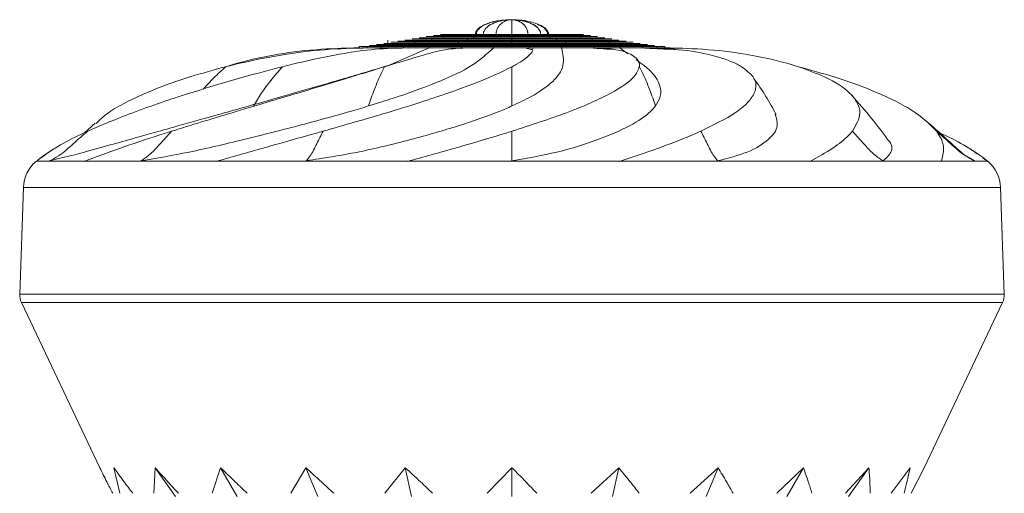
# Model space of a CAD drawing. Header units: millimetres. Extents: x -453 to 1924, y -67 to 428.
# Tile 4 of 88: x -453 to -398, y 202 to 228. Entities that reach past the tile are written whole.
import ezdxf

# ---------------------------------------------------------------- set-up
doc = ezdxf.new("R2010")
doc.units = ezdxf.units.MM

# ---------------------------------------------------------------- blocks, each defined once
blk = doc.blocks.new('Drawing View4')
at = {"color": 7, "linetype": 'Continuous', "lineweight": 18}
for p, q in [((23.309, 14.239), (23.309, 14.305)), ((23.626, 14.305), (23.626, 14.367)), ((23.944, 14.367), (23.944, 14.426)), ((24.262, 14.426), (24.262, 14.488)), ((25.155, 14.239), (25.155, 14.305)), ((25.331, 14.305), (25.331, 14.367)), ((25.508, 14.367), (25.508, 14.426)), ((25.684, 14.426), (25.684, 14.488)), ((27.457, 14.426), (27.457, 14.488)), ((27.457, 14.367), (27.457, 14.426)), ((27.457, 14.305), (27.457, 14.367)), ((27.457, 14.239), (27.457, 14.305)), ((29.231, 14.426), (29.231, 14.488)), ((29.407, 14.367), (29.407, 14.426)), ((29.583, 14.305), (29.583, 14.367)), ((29.76, 14.239), (29.76, 14.305)), ((30.653, 14.426), (30.653, 14.488)), ((30.971, 14.367), (30.971, 14.426)), ((31.288, 14.305), (31.288, 14.367)), ((31.606, 14.239), (31.606, 14.305)), ((18.928, 13.742), (18.928, 13.808)), ((19.374, 13.742), (19.374, 13.808)), ((20.157, 13.742), (20.157, 13.808)), ((20.525, 14.172), (20.525, 13.914)), ((20.561, 12.755), (22.833, 13.742)), ((21.085, 13.808), (21.085, 13.87)), ((21.403, 13.87), (21.403, 13.928)), ((21.413, 13.742), (21.413, 13.808)), ((21.721, 13.928), (21.721, 13.99)), ((22.038, 13.99), (22.038, 14.056)), ((22.356, 14.056), (22.356, 14.118)), ((22.674, 14.118), (22.674, 14.177)), ((22.833, 13.742), (22.833, 13.808)), ((22.991, 14.177), (22.991, 14.239)), ((23.921, 13.808), (23.921, 13.87)), ((24.098, 13.87), (24.098, 13.928)), ((24.274, 13.928), (24.274, 13.99)), ((24.45, 13.99), (24.45, 14.056)), ((24.626, 14.056), (24.626, 14.118)), ((24.649, 13.742), (24.649, 13.808)), ((24.803, 14.118), (24.803, 14.177)), ((24.979, 14.177), (24.979, 14.239)), ((26.424, 13.742), (26.424, 13.808)), ((27.457, 14.177), (27.457, 14.239)), ((27.457, 14.118), (27.457, 14.177)), ((27.457, 14.056), (27.457, 14.118)), ((27.457, 13.99), (27.457, 14.056)), ((27.457, 13.928), (27.457, 13.99)), ((27.457, 13.87), (27.457, 13.928)), ((27.457, 13.808), (27.457, 13.87)), ((28.441, 13.742), (28.441, 13.808)), ((29.936, 14.177), (29.936, 14.239)), ((30.112, 14.118), (30.112, 14.177)), ((30.22, 13.742), (30.22, 13.808)), ((30.289, 14.056), (30.289, 14.118)), ((30.465, 13.99), (30.465, 14.056)), ((30.641, 13.928), (30.641, 13.99)), ((30.817, 13.87), (30.817, 13.928)), ((30.994, 13.808), (30.994, 13.87)), ((31.924, 14.177), (31.924, 14.239)), ((32.038, 13.742), (32.038, 13.808)), ((32.241, 14.118), (32.241, 14.177)), ((32.559, 14.056), (32.559, 14.118)), ((32.877, 13.99), (32.877, 14.056)), ((33.194, 13.928), (33.194, 13.99)), ((33.467, 14.177), (33.479, 14.177)), ((33.469, 13.742), (33.469, 13.808)), ((33.922, 13.412), (33.469, 13.742)), ((33.512, 13.87), (33.512, 13.928)), ((33.829, 13.808), (33.829, 13.87)), ((34.728, 13.742), (34.728, 13.808)), ((35.527, 13.742), (35.527, 13.808)), ((35.978, 13.742), (35.978, 13.808)), ((36.609, 13.723), (36.495, 13.723)), ((21.828, 13.131), (21.634, 13.074)), ((34.425, 13.085), (34.433, 13.101)), ((4.209, 9.546), (3.609, 9.006)), ((53.251, 7.436), (52.67, 7.776)), ((0.963, 7.411), (1.183, 7.409)), ((1.536, 7.411), (1.183, 7.409)), ((1.536, 7.411), (1.664, 7.436)), ((1.536, 7.411), (1.58, 7.411)), ((1.664, 7.436), (1.58, 7.411)), ((1.875, 7.411), (3.576, 7.411)), ((3.576, 7.411), (5.424, 7.409)), ((6.581, 7.411), (5.424, 7.409)), ((6.581, 7.411), (6.773, 7.436)), ((6.581, 7.411), (6.705, 7.411)), ((6.705, 7.411), (6.773, 7.436)), ((7.48, 7.411), (10.967, 7.411)), ((10.967, 7.411), (14.028, 7.409)), ((15.761, 7.411), (14.028, 7.409)), ((15.761, 7.411), (15.978, 7.436)), ((15.761, 7.411), (15.941, 7.411)), ((15.978, 7.436), (15.941, 7.411)), ((17.041, 7.411), (21.625, 7.411)), ((21.625, 7.411), (25.293, 7.409)), ((27.258, 7.411), (25.293, 7.409)), ((27.258, 7.411), (27.457, 7.436)), ((27.258, 7.411), (27.457, 7.411)), ((27.457, 7.411), (27.457, 7.436)), ((28.666, 7.411), (33.437, 7.411)), ((33.437, 7.411), (36.986, 7.409)), ((38.794, 7.411), (36.986, 7.409)), ((38.794, 7.411), (38.936, 7.436)), ((38.794, 7.411), (38.974, 7.411)), ((38.936, 7.436), (38.974, 7.411)), ((40.051, 7.411), (44.066, 7.411)), ((44.066, 7.411), (46.792, 7.409)), ((48.084, 7.411), (46.792, 7.409)), ((48.084, 7.411), (48.142, 7.436)), ((48.084, 7.411), (48.21, 7.411)), ((48.21, 7.411), (48.142, 7.436)), ((48.942, 7.411), (51.405, 7.411)), ((51.404, 7.411), (52.769, 7.409)), ((53.29, 7.411), (52.769, 7.409)), ((53.29, 7.411), (53.251, 7.436)), ((53.251, 7.436), (53.335, 7.411)), ((53.29, 7.411), (53.335, 7.411)), ((53.577, 7.411), (53.942, 7.411)), ((53.997, 7.407), (53.718, 7.601)), ((54, 7.411), (53.952, 7.411)), ((53.999, 7.398), (53.983, 7.411)), ((0.208, 5.954), (0, 0)), ((6.153, 5.954), (0.208, 5.954)), ((54.707, 5.954), (6.153, 5.954)), ((54.915, 0), (54.707, 5.954)), ((0, 0), (54.915, 0)), ((0.096, -0.463), (4.47, -9.695)), ((54.819, -0.463), (0.096, -0.463)), ((50.445, -9.695), (54.819, -0.463)), ((5.59, -11.123), (5.253, -9.695)), ((7.48, -11.123), (7.55, -9.695)), ((7.55, -9.695), (8.688, -11.301)), ((10.732, -11.123), (11.203, -9.695)), ((11.203, -9.695), (12.132, -11.301)), ((15.124, -11.123), (15.964, -9.695)), ((15.964, -9.695), (16.621, -11.301)), ((20.356, -11.123), (21.508, -9.695)), ((21.508, -9.695), (21.848, -11.301)), ((26.072, -11.123), (27.457, -9.695)), ((27.457, -9.695), (27.457, -11.301)), ((31.882, -11.123), (33.407, -9.695)), ((33.407, -9.695), (33.067, -11.301)), ((37.391, -11.123), (38.951, -9.695)), ((38.951, -9.695), (38.294, -11.301)), ((42.223, -11.123), (43.712, -9.695)), ((43.712, -9.695), (42.782, -11.301)), ((46.049, -11.123), (47.365, -9.695)), ((47.365, -9.695), (46.227, -11.301)), ((48.608, -11.123), (49.661, -9.695)), ((49.725, -11.123), (50.445, -9.695))]:
    blk.add_line(p, q, dxfattribs=at)
at = {"color": 7, "linetype": 'Continuous', "lineweight": 18, "flags": 128}
blk.add_lwpolyline([(27.965, 15.278), (27.458, 15.314), (27.457, 15.314), (27.457, 15.314)], dxfattribs=at)
at = {"color": 7, "linetype": 'Continuous', "lineweight": 18}
for centre, radius, start, end in [((2.207, 5.884), 2, 130.4003, 178), ((52.708, 5.884), 2, 2, 49.7402), ((0.999, -0.035), 1, 178, 205.3535), ((53.915, -0.035), 1, 334.6465, 2)]:
    blk.add_arc(centre, radius, start, end, dxfattribs=at)
for points, knots in [([(27.457, 15.314), (27.206, 15.303), (26.715, 15.283), (26.137, 15.138), (25.758, 14.957), (25.562, 14.812), (25.458, 14.674), (25.418, 14.565), (25.415, 14.513), (25.413, 14.488)], [0, 0, 0, 0, 0.320807, 0.625591, 0.751648, 0.853902, 0.934106, 0.96826, 1, 1, 1, 1]), ([(25.464, 14.488), (25.469, 14.529), (25.479, 14.622), (25.575, 14.776), (25.81, 14.978), (26.143, 15.119), (26.503, 15.217), (26.917, 15.292), (27.238, 15.314), (27.457, 15.314), (27.457, 15.314)], [0, 0, 0, 0, 0.052633, 0.118039, 0.225876, 0.449947, 0.581479, 0.712946, 0.999958, 1, 1, 1, 1]), ([(25.859, 14.488), (25.862, 14.529), (25.871, 14.622), (25.948, 14.776), (26.137, 14.978), (26.403, 15.119), (26.692, 15.217), (27.024, 15.292), (27.281, 15.314), (27.457, 15.314), (27.457, 15.314)], [0, 0, 0, 0, 0.052633, 0.118039, 0.225876, 0.449947, 0.581479, 0.712946, 0.999958, 1, 1, 1, 1]), ([(26.57, 14.488), (26.572, 14.529), (26.577, 14.622), (26.62, 14.776), (26.724, 14.978), (26.872, 15.119), (27.032, 15.217), (27.217, 15.292), (27.36, 15.314), (27.457, 15.314), (27.457, 15.314)], [0, 0, 0, 0, 0.052633, 0.118039, 0.225876, 0.449947, 0.581479, 0.712946, 0.999958, 1, 1, 1, 1]), ([(28.344, 14.488), (28.343, 14.522), (28.34, 14.593), (28.318, 14.698), (28.273, 14.823), (28.195, 14.957), (27.932, 15.248), (27.673, 15.284), (27.457, 15.314)], [0, 0, 0, 0, 0.042818, 0.090762, 0.14659, 0.2491, 0.37547, 1, 1, 1, 1]), ([(27.457, 14.488), (27.457, 14.529), (27.457, 14.622), (27.457, 14.776), (27.457, 14.978), (27.457, 15.119), (27.457, 15.217), (27.457, 15.292), (27.457, 15.314), (27.457, 15.314), (27.457, 15.314)], [0, 0, 0, 0, 0.052633, 0.118039, 0.225876, 0.449947, 0.581479, 0.712946, 0.999958, 1, 1, 1, 1]), ([(28.345, 14.488), (28.343, 14.529), (28.338, 14.622), (28.295, 14.776), (28.19, 14.978), (28.042, 15.119), (27.882, 15.217), (27.698, 15.292), (27.555, 15.314), (27.457, 15.314), (27.457, 15.314)], [0, 0, 0, 0, 0.052633, 0.118039, 0.225876, 0.449947, 0.581479, 0.712946, 0.999958, 1, 1, 1, 1]), ([(29.055, 14.488), (29.053, 14.522), (29.048, 14.593), (29.007, 14.698), (28.927, 14.823), (28.786, 14.957), (28.313, 15.248), (27.846, 15.284), (27.457, 15.314)], [0, 0, 0, 0, 0.042818, 0.090762, 0.14659, 0.2491, 0.37547, 1, 1, 1, 1]), ([(29.056, 14.488), (29.052, 14.529), (29.044, 14.622), (28.967, 14.776), (28.778, 14.978), (28.511, 15.119), (28.223, 15.217), (27.891, 15.292), (27.633, 15.314), (27.457, 15.314), (27.457, 15.314)], [0, 0, 0, 0, 0.0526328, 0.118039, 0.2258762, 0.4499472, 0.5814786, 0.7129465, 0.9999576, 1, 1, 1, 1]), ([(28.834, 15.078), (28.715, 15.123), (28.386, 15.248), (28.04, 15.28), (27.82, 15.3)], [0, 0, 0, 0, 0.364215, 1, 1, 1, 1]), ([(29.451, 14.488), (29.446, 14.53), (29.436, 14.622), (29.34, 14.776), (29.128, 14.962), (28.915, 15.044), (28.78, 15.096)], [0, 0, 0, 0, 0.127598, 0.286163, 0.547593, 1, 1, 1, 1]), ([(29.501, 14.488), (29.496, 14.533), (29.484, 14.628), (29.389, 14.768), (29.236, 14.897), (29.069, 15.003), (28.945, 15.041), (28.9, 15.055)], [0, 0, 0, 0, 0.160947, 0.346689, 0.571117, 0.840945, 1, 1, 1, 1]), ([(29.45, 14.488), (29.447, 14.522), (29.441, 14.593), (29.39, 14.698), (29.29, 14.823), (29.124, 14.951), (28.976, 15.02), (28.9, 15.055)], [0, 0, 0, 0, 0.119172, 0.252613, 0.407995, 0.693303, 1, 1, 1, 1]), ([(23.309, 14.305), (22.941, 14.305), (22.504, 14.305), (22.312, 14.305), (22.281, 14.305)], [0, 0, 0, 0, 0.841056, 1, 1, 1, 1]), ([(23.626, 14.367), (23.287, 14.367), (22.883, 14.367), (22.706, 14.367), (22.678, 14.367)], [0, 0, 0, 0, 0.841056, 1, 1, 1, 1]), ([(23.944, 14.426), (23.633, 14.426), (23.262, 14.426), (23.1, 14.426), (23.074, 14.426)], [0, 0, 0, 0, 0.841056, 1, 1, 1, 1]), ([(25.155, 14.305), (24.579, 14.305), (23.893, 14.305), (23.387, 14.305), (23.306, 14.305)], [0, 0, 0, 0, 0.841056, 1, 1, 1, 1]), ([(24.262, 14.488), (23.978, 14.488), (23.642, 14.488), (23.494, 14.488), (23.47, 14.488)], [0, 0, 0, 0, 0.841056, 1, 1, 1, 1]), ([(25.331, 14.367), (24.799, 14.367), (24.166, 14.367), (23.699, 14.367), (23.624, 14.367)], [0, 0, 0, 0, 0.841056, 1, 1, 1, 1]), ([(25.508, 14.426), (25.019, 14.426), (24.439, 14.426), (24.01, 14.426), (23.942, 14.426)], [0, 0, 0, 0, 0.841056, 1, 1, 1, 1]), ([(25.684, 14.488), (25.24, 14.488), (24.712, 14.488), (24.322, 14.488), (24.26, 14.488)], [0, 0, 0, 0, 0.841056, 1, 1, 1, 1]), ([(27.457, 14.305), (26.786, 14.305), (25.989, 14.305), (25.268, 14.305), (25.154, 14.305)], [0, 0, 0, 0, 0.841056, 1, 1, 1, 1]), ([(27.457, 14.367), (26.838, 14.367), (26.101, 14.367), (25.436, 14.367), (25.33, 14.367)], [0, 0, 0, 0, 0.8410559, 1, 1, 1, 1]), ([(27.457, 14.426), (26.889, 14.426), (26.213, 14.426), (25.603, 14.426), (25.507, 14.426)], [0, 0, 0, 0, 0.841056, 1, 1, 1, 1]), ([(27.457, 14.488), (26.94, 14.488), (26.326, 14.488), (25.771, 14.488), (25.683, 14.488)], [0, 0, 0, 0, 0.841056, 1, 1, 1, 1]), ([(29.231, 14.488), (28.744, 14.488), (28.164, 14.488), (27.554, 14.488), (27.457, 14.488)], [0, 0, 0, 0, 0.841056, 1, 1, 1, 1]), ([(29.407, 14.426), (28.871, 14.426), (28.234, 14.426), (27.564, 14.426), (27.457, 14.426)], [0, 0, 0, 0, 0.841056, 1, 1, 1, 1]), ([(29.584, 14.367), (28.999, 14.367), (28.304, 14.367), (27.574, 14.367), (27.457, 14.367)], [0, 0, 0, 0, 0.841056, 1, 1, 1, 1]), ([(29.76, 14.305), (29.127, 14.305), (28.375, 14.305), (27.583, 14.305), (27.457, 14.305)], [0, 0, 0, 0, 0.841056, 1, 1, 1, 1]), ([(30.653, 14.488), (30.292, 14.488), (29.862, 14.488), (29.318, 14.488), (29.232, 14.488)], [0, 0, 0, 0, 0.841056, 1, 1, 1, 1]), ([(30.971, 14.426), (30.574, 14.426), (30.101, 14.426), (29.503, 14.426), (29.408, 14.426)], [0, 0, 0, 0, 0.841056, 1, 1, 1, 1]), ([(31.289, 14.367), (30.855, 14.367), (30.34, 14.367), (29.688, 14.367), (29.585, 14.367)], [0, 0, 0, 0, 0.841056, 1, 1, 1, 1]), ([(31.606, 14.305), (31.137, 14.305), (30.579, 14.305), (29.873, 14.305), (29.761, 14.305)], [0, 0, 0, 0, 0.841056, 1, 1, 1, 1]), ([(31.443, 14.488), (31.279, 14.488), (31.084, 14.488), (30.714, 14.488), (30.655, 14.488)], [0, 0, 0, 0, 0.841056, 1, 1, 1, 1]), ([(31.839, 14.426), (31.659, 14.426), (31.445, 14.426), (31.037, 14.426), (30.973, 14.426)], [0, 0, 0, 0, 0.841056, 1, 1, 1, 1]), ([(32.235, 14.367), (32.038, 14.367), (31.805, 14.367), (31.361, 14.367), (31.291, 14.367)], [0, 0, 0, 0, 0.841056, 1, 1, 1, 1]), ([(32.631, 14.305), (32.418, 14.305), (32.165, 14.305), (31.685, 14.305), (31.608, 14.305)], [0, 0, 0, 0, 0.841056, 1, 1, 1, 1]), ([(11.492, 12.687), (11.68, 12.733), (12.681, 12.983), (14.554, 13.358), (17.028, 13.682), (18.595, 13.722), (19.374, 13.742)], [0, 0, 0, 0, 0.073293, 0.391157, 0.697324, 1, 1, 1, 1]), ([(11.492, 12.687), (11.641, 12.733), (12.441, 12.983), (14.089, 13.358), (16.487, 13.682), (18.123, 13.722), (18.937, 13.742)], [0, 0, 0, 0, 0.073293, 0.391157, 0.697324, 1, 1, 1, 1]), ([(14.655, 12.687), (14.843, 12.733), (15.849, 12.983), (17.575, 13.358), (19.634, 13.682), (20.822, 13.722), (21.413, 13.742)], [0, 0, 0, 0, 0.073293, 0.391157, 0.697324, 1, 1, 1, 1]), ([(18.967, 13.742), (18.757, 13.732), (18.407, 13.717), (18.06, 13.719), (17.923, 13.72)], [0, 0, 0, 0, 0.6038972, 1, 1, 1, 1]), ([(19.453, 13.742), (19.259, 13.733), (18.878, 13.717), (18.495, 13.721), (18.306, 13.723)], [0, 0, 0, 0, 0.50649, 1, 1, 1, 1]), ([(18.896, 13.742), (18.891, 13.742), (18.869, 13.742), (18.902, 13.742), (18.928, 13.742)], [0, 0, 0, 0, 0.233186, 1, 1, 1, 1]), ([(19.374, 13.808), (19.259, 13.808), (19.054, 13.808), (18.966, 13.808), (18.928, 13.808)], [0, 0, 0, 0, 0.563133, 1, 1, 1, 1]), ([(20.157, 13.808), (19.988, 13.808), (19.685, 13.808), (19.47, 13.808), (19.374, 13.808)], [0, 0, 0, 0, 0.556807, 1, 1, 1, 1]), ([(19.374, 13.742), (19.497, 13.742), (19.716, 13.742), (20.023, 13.742), (20.157, 13.742)], [0, 0, 0, 0, 0.562853, 1, 1, 1, 1]), ([(19.455, 10.496), (20.018, 10.671), (21.466, 11.121), (23.472, 11.872), (25.327, 12.723), (26.058, 13.402), (26.424, 13.742)], [0, 0, 0, 0, 0.174623, 0.449768, 0.72491, 1, 1, 1, 1]), ([(21.085, 13.87), (20.521, 13.87), (19.849, 13.87), (19.554, 13.87), (19.507, 13.87)], [0, 0, 0, 0, 0.841056, 1, 1, 1, 1]), ([(21.403, 13.928), (20.867, 13.928), (20.229, 13.928), (19.948, 13.928), (19.904, 13.928)], [0, 0, 0, 0, 0.841056, 1, 1, 1, 1]), ([(21.413, 13.808), (21.152, 13.808), (20.688, 13.808), (20.319, 13.808), (20.157, 13.808)], [0, 0, 0, 0, 0.563133, 1, 1, 1, 1]), ([(20.157, 13.742), (20.365, 13.742), (20.739, 13.742), (21.206, 13.742), (21.413, 13.742)], [0, 0, 0, 0, 0.556451, 1, 1, 1, 1]), ([(21.721, 13.99), (21.212, 13.99), (20.608, 13.99), (20.342, 13.99), (20.3, 13.99)], [0, 0, 0, 0, 0.841056, 1, 1, 1, 1]), ([(21.576, 13.742), (21.413, 13.733), (21.09, 13.717), (20.76, 13.721), (20.597, 13.723)], [0, 0, 0, 0, 0.506497, 1, 1, 1, 1]), ([(22.038, 14.056), (21.558, 14.056), (20.987, 14.056), (20.736, 14.056), (20.696, 14.056)], [0, 0, 0, 0, 0.841056, 1, 1, 1, 1]), ([(23.921, 13.87), (23.036, 13.87), (21.983, 13.87), (21.206, 13.87), (21.082, 13.87)], [0, 0, 0, 0, 0.841056, 1, 1, 1, 1]), ([(22.356, 14.118), (21.904, 14.118), (21.366, 14.118), (21.13, 14.118), (21.092, 14.118)], [0, 0, 0, 0, 0.841056, 1, 1, 1, 1]), ([(24.097, 13.928), (23.256, 13.928), (22.256, 13.928), (21.517, 13.928), (21.4, 13.928)], [0, 0, 0, 0, 0.841056, 1, 1, 1, 1]), ([(22.833, 13.808), (22.553, 13.808), (22.05, 13.808), (21.608, 13.808), (21.413, 13.808)], [0, 0, 0, 0, 0.556807, 1, 1, 1, 1]), ([(21.413, 13.742), (21.663, 13.742), (22.107, 13.742), (22.612, 13.742), (22.833, 13.742)], [0, 0, 0, 0, 0.5628526, 1, 1, 1, 1]), ([(22.673, 14.177), (22.25, 14.177), (21.746, 14.177), (21.524, 14.177), (21.489, 14.177)], [0, 0, 0, 0, 0.841056, 1, 1, 1, 1]), ([(24.274, 13.99), (23.477, 13.99), (22.529, 13.99), (21.829, 13.99), (21.718, 13.99)], [0, 0, 0, 0, 0.841056, 1, 1, 1, 1]), ([(22.991, 14.239), (22.595, 14.239), (22.125, 14.239), (21.918, 14.239), (21.885, 14.239)], [0, 0, 0, 0, 0.841056, 1, 1, 1, 1]), ([(24.45, 14.056), (23.697, 14.056), (22.802, 14.056), (22.14, 14.056), (22.035, 14.056)], [0, 0, 0, 0, 0.841056, 1, 1, 1, 1]), ([(24.626, 14.118), (23.917, 14.118), (23.075, 14.118), (22.452, 14.118), (22.353, 14.118)], [0, 0, 0, 0, 0.8410559, 1, 1, 1, 1]), ([(24.803, 14.177), (24.138, 14.177), (23.348, 14.177), (22.764, 14.177), (22.671, 14.177)], [0, 0, 0, 0, 0.8410559, 1, 1, 1, 1]), ([(24.649, 13.808), (24.293, 13.808), (23.663, 13.808), (23.085, 13.808), (22.833, 13.808)], [0, 0, 0, 0, 0.563133, 1, 1, 1, 1]), ([(22.833, 13.742), (23.156, 13.742), (23.736, 13.742), (24.368, 13.742), (24.649, 13.742)], [0, 0, 0, 0, 0.556451, 1, 1, 1, 1]), ([(24.979, 14.239), (24.358, 14.239), (23.62, 14.239), (23.075, 14.239), (22.989, 14.239)], [0, 0, 0, 0, 0.841056, 1, 1, 1, 1]), ([(27.457, 13.87), (26.427, 13.87), (25.201, 13.87), (24.095, 13.87), (23.919, 13.87)], [0, 0, 0, 0, 0.841056, 1, 1, 1, 1]), ([(27.457, 13.928), (26.478, 13.928), (25.314, 13.928), (24.263, 13.928), (24.096, 13.928)], [0, 0, 0, 0, 0.841056, 1, 1, 1, 1]), ([(24.864, 13.742), (24.763, 13.733), (24.564, 13.717), (24.352, 13.721), (24.247, 13.723)], [0, 0, 0, 0, 0.5065, 1, 1, 1, 1]), ([(27.457, 13.99), (26.53, 13.99), (25.426, 13.99), (24.43, 13.99), (24.272, 13.99)], [0, 0, 0, 0, 0.841056, 1, 1, 1, 1]), ([(27.457, 14.056), (26.581, 14.056), (25.539, 14.056), (24.598, 14.056), (24.448, 14.056)], [0, 0, 0, 0, 0.841056, 1, 1, 1, 1]), ([(27.457, 14.118), (26.632, 14.118), (25.651, 14.118), (24.766, 14.118), (24.625, 14.118)], [0, 0, 0, 0, 0.8410559, 1, 1, 1, 1]), ([(26.424, 13.808), (26.088, 13.808), (25.486, 13.808), (24.906, 13.808), (24.649, 13.808)], [0, 0, 0, 0, 0.556807, 1, 1, 1, 1]), ([(24.649, 13.742), (24.976, 13.742), (25.557, 13.742), (26.16, 13.742), (26.424, 13.742)], [0, 0, 0, 0, 0.562853, 1, 1, 1, 1]), ([(27.457, 14.177), (26.684, 14.177), (25.764, 14.177), (24.933, 14.177), (24.801, 14.177)], [0, 0, 0, 0, 0.8410559, 1, 1, 1, 1]), ([(27.457, 14.239), (26.735, 14.239), (25.876, 14.239), (25.101, 14.239), (24.977, 14.239)], [0, 0, 0, 0, 0.841056, 1, 1, 1, 1]), ([(28.441, 13.808), (28.062, 13.808), (27.389, 13.808), (26.717, 13.808), (26.424, 13.808)], [0, 0, 0, 0, 0.563133, 1, 1, 1, 1]), ([(26.424, 13.742), (26.798, 13.742), (27.471, 13.742), (28.143, 13.742), (28.441, 13.742)], [0, 0, 0, 0, 0.556451, 1, 1, 1, 1]), ([(29.936, 14.239), (29.255, 14.239), (28.445, 14.239), (27.593, 14.239), (27.457, 14.239)], [0, 0, 0, 0, 0.841056, 1, 1, 1, 1]), ([(30.112, 14.177), (29.383, 14.177), (28.515, 14.177), (27.602, 14.177), (27.457, 14.177)], [0, 0, 0, 0, 0.841056, 1, 1, 1, 1]), ([(30.289, 14.118), (29.51, 14.118), (28.585, 14.118), (27.612, 14.118), (27.457, 14.118)], [0, 0, 0, 0, 0.841056, 1, 1, 1, 1]), ([(30.465, 14.056), (29.638, 14.056), (28.656, 14.056), (27.622, 14.056), (27.457, 14.056)], [0, 0, 0, 0, 0.841056, 1, 1, 1, 1]), ([(30.641, 13.99), (29.766, 13.99), (28.726, 13.99), (27.631, 13.99), (27.457, 13.99)], [0, 0, 0, 0, 0.841056, 1, 1, 1, 1]), ([(30.817, 13.928), (29.894, 13.928), (28.796, 13.928), (27.641, 13.928), (27.457, 13.928)], [0, 0, 0, 0, 0.841056, 1, 1, 1, 1]), ([(30.994, 13.87), (30.022, 13.87), (28.866, 13.87), (27.651, 13.87), (27.457, 13.87)], [0, 0, 0, 0, 0.841056, 1, 1, 1, 1]), ([(27.457, 10.496), (27.829, 10.671), (28.785, 11.121), (29.821, 11.872), (30.437, 12.723), (30.292, 13.402), (30.22, 13.742)], [0, 0, 0, 0, 0.1746232, 0.4497682, 0.7249098, 1, 1, 1, 1]), ([(28.591, 13.649), (28.526, 13.66), (28.381, 13.686), (28.259, 13.722), (28.191, 13.742)], [0, 0, 0, 0, 0.447443, 1, 1, 1, 1]), ([(30.22, 13.808), (29.895, 13.808), (29.312, 13.808), (28.708, 13.808), (28.441, 13.808)], [0, 0, 0, 0, 0.556807, 1, 1, 1, 1]), ([(28.441, 13.742), (28.78, 13.742), (29.384, 13.742), (29.966, 13.742), (30.22, 13.742)], [0, 0, 0, 0, 0.562853, 1, 1, 1, 1]), ([(28.666, 13.742), (28.649, 13.733), (28.615, 13.716), (28.565, 13.719), (28.541, 13.721)], [0, 0, 0, 0, 0.506504, 1, 1, 1, 1]), ([(31.924, 14.239), (31.419, 14.239), (30.818, 14.239), (30.058, 14.239), (29.937, 14.239)], [0, 0, 0, 0, 0.841056, 1, 1, 1, 1]), ([(32.241, 14.177), (31.7, 14.177), (31.057, 14.177), (30.243, 14.177), (30.114, 14.177)], [0, 0, 0, 0, 0.841056, 1, 1, 1, 1]), ([(32.038, 13.808), (31.71, 13.808), (31.129, 13.808), (30.496, 13.808), (30.22, 13.808)], [0, 0, 0, 0, 0.563133, 1, 1, 1, 1]), ([(30.22, 13.742), (30.571, 13.742), (31.202, 13.742), (31.781, 13.742), (32.038, 13.742)], [0, 0, 0, 0, 0.556451, 1, 1, 1, 1]), ([(32.559, 14.118), (31.982, 14.118), (31.296, 14.118), (30.428, 14.118), (30.29, 14.118)], [0, 0, 0, 0, 0.8410559, 1, 1, 1, 1]), ([(32.877, 14.056), (32.264, 14.056), (31.535, 14.056), (30.613, 14.056), (30.466, 14.056)], [0, 0, 0, 0, 0.841056, 1, 1, 1, 1]), ([(33.194, 13.99), (32.545, 13.99), (31.774, 13.99), (30.798, 13.99), (30.643, 13.99)], [0, 0, 0, 0, 0.841056, 1, 1, 1, 1]), ([(33.512, 13.928), (32.827, 13.928), (32.013, 13.928), (30.983, 13.928), (30.819, 13.928)], [0, 0, 0, 0, 0.841056, 1, 1, 1, 1]), ([(33.829, 13.87), (33.109, 13.87), (32.252, 13.87), (31.168, 13.87), (30.996, 13.87)], [0, 0, 0, 0, 0.841056, 1, 1, 1, 1]), ([(33.168, 13.65), (32.961, 13.662), (32.503, 13.687), (32.064, 13.722), (31.824, 13.742)], [0, 0, 0, 0, 0.452449, 1, 1, 1, 1]), ([(33.027, 14.239), (32.798, 14.239), (32.526, 14.239), (32.008, 14.239), (31.926, 14.239)], [0, 0, 0, 0, 0.841056, 1, 1, 1, 1]), ([(33.469, 13.808), (33.219, 13.808), (32.771, 13.808), (32.263, 13.808), (32.038, 13.808)], [0, 0, 0, 0, 0.556807, 1, 1, 1, 1]), ([(34.564, 12.687), (34.565, 12.733), (34.574, 12.983), (34.246, 13.358), (33.314, 13.682), (32.462, 13.722), (32.038, 13.742)], [0, 0, 0, 0, 0.073293, 0.391157, 0.697324, 1, 1, 1, 1]), ([(32.038, 13.742), (32.323, 13.742), (32.829, 13.742), (33.274, 13.742), (33.469, 13.742)], [0, 0, 0, 0, 0.562853, 1, 1, 1, 1]), ([(33.423, 14.177), (33.178, 14.177), (32.886, 14.177), (32.332, 14.177), (32.244, 14.177)], [0, 0, 0, 0, 0.841056, 1, 1, 1, 1]), ([(33.819, 14.118), (33.558, 14.118), (33.247, 14.118), (32.656, 14.118), (32.562, 14.118)], [0, 0, 0, 0, 0.841056, 1, 1, 1, 1]), ([(34.215, 14.056), (33.937, 14.056), (33.607, 14.056), (32.979, 14.056), (32.879, 14.056)], [0, 0, 0, 0, 0.841056, 1, 1, 1, 1]), ([(34.611, 13.99), (34.317, 13.99), (33.968, 13.99), (33.303, 13.99), (33.197, 13.99)], [0, 0, 0, 0, 0.841056, 1, 1, 1, 1]), ([(34.728, 13.808), (34.517, 13.808), (34.142, 13.808), (33.673, 13.808), (33.469, 13.808)], [0, 0, 0, 0, 0.563133, 1, 1, 1, 1]), ([(33.469, 13.742), (33.727, 13.742), (34.192, 13.742), (34.563, 13.742), (34.728, 13.742)], [0, 0, 0, 0, 0.556451, 1, 1, 1, 1]), ([(35.007, 13.928), (34.697, 13.928), (34.328, 13.928), (33.627, 13.928), (33.515, 13.928)], [0, 0, 0, 0, 0.841056, 1, 1, 1, 1]), ([(35.403, 13.87), (35.077, 13.87), (34.688, 13.87), (33.95, 13.87), (33.833, 13.87)], [0, 0, 0, 0, 0.841056, 1, 1, 1, 1]), ([(36.597, 13.651), (36.293, 13.662), (35.618, 13.687), (34.956, 13.722), (34.592, 13.742)], [0, 0, 0, 0, 0.451192, 1, 1, 1, 1]), ([(35.527, 13.808), (35.402, 13.808), (35.178, 13.808), (34.866, 13.808), (34.728, 13.808)], [0, 0, 0, 0, 0.556807, 1, 1, 1, 1]), ([(40.261, 12.687), (40.179, 12.733), (39.741, 12.983), (38.644, 13.358), (36.796, 13.682), (35.415, 13.722), (34.728, 13.742)], [0, 0, 0, 0, 0.073293, 0.391157, 0.697324, 1, 1, 1, 1]), ([(34.728, 13.742), (34.902, 13.742), (35.21, 13.742), (35.431, 13.742), (35.527, 13.742)], [0, 0, 0, 0, 0.562853, 1, 1, 1, 1]), ([(35.978, 13.808), (35.925, 13.808), (35.83, 13.808), (35.619, 13.808), (35.527, 13.808)], [0, 0, 0, 0, 0.563133, 1, 1, 1, 1]), ([(35.527, 13.742), (35.642, 13.742), (35.848, 13.742), (35.938, 13.742), (35.978, 13.742)], [0, 0, 0, 0, 0.556451, 1, 1, 1, 1]), ([(36.992, 13.72), (36.855, 13.719), (36.507, 13.717), (36.158, 13.732), (35.947, 13.742)], [0, 0, 0, 0, 0.396103, 1, 1, 1, 1]), ([(43.423, 12.687), (43.273, 12.733), (42.474, 12.983), (40.826, 13.358), (38.428, 13.682), (36.792, 13.722), (35.978, 13.742)], [0, 0, 0, 0, 0.073293, 0.391157, 0.697324, 1, 1, 1, 1]), ([(20.353, 12.687), (20.505, 12.733), (21.315, 12.983), (22.549, 13.355), (23.662, 13.654), (24.144, 13.692), (24.333, 13.706)], [0, 0, 0, 0, 0.081846, 0.436807, 0.778706, 1, 1, 1, 1]), ([(27.459, 12.687), (27.544, 12.733), (27.999, 12.984), (28.483, 13.345), (28.661, 13.609), (28.6, 13.643), (28.597, 13.645)], [0, 0, 0, 0, 0.102809, 0.548681, 0.978145, 1, 1, 1, 1]), ([(20.581, 12.762), (20.128, 12.627), (18.909, 12.265), (16.806, 11.646), (14.734, 11.051), (12.907, 10.532), (10.985, 9.991), (8.687, 9.348), (6.105, 8.62), (4.549, 8.185), (3.725, 7.955)], [0, 0, 0, 0, 0.082722, 0.222345, 0.332909, 0.415405, 0.519682, 0.653972, 0.816551, 1, 1, 1, 1]), ([(3.785, 9.089), (4.58, 9.431), (5.804, 9.958), (7.833, 10.674), (9.875, 11.345), (12.196, 12.045), (13.943, 12.501), (14.655, 12.687)], [0, 0, 0, 0, 0.286419, 0.440929, 0.581938, 0.829503, 1, 1, 1, 1]), ([(4.265, 9.514), (4.464, 9.716), (4.845, 10.102), (5.863, 10.675), (7.28, 11.345), (9.142, 12.045), (10.811, 12.501), (11.492, 12.687)], [0, 0, 0, 0, 0.191002, 0.366172, 0.526036, 0.806705, 1, 1, 1, 1]), ([(8.474, 9.089), (9.58, 9.431), (11.282, 9.958), (13.694, 10.674), (15.95, 11.345), (18.273, 12.045), (19.751, 12.501), (20.353, 12.687)], [0, 0, 0, 0, 0.286419, 0.440929, 0.581938, 0.829503, 1, 1, 1, 1]), ([(10.227, 11.433), (10.422, 11.648), (10.823, 12.089), (11.267, 12.483), (11.496, 12.686)], [0, 0, 0, 0, 0.4868002, 1, 1, 1, 1]), ([(14.657, 12.686), (14.434, 12.434), (14.026, 11.975), (13.487, 11.238), (13.188, 10.742), (13.038, 10.496)], [0, 0, 0, 0, 0.3776885, 0.6906583, 1, 1, 1, 1]), ([(16.922, 9.089), (18.12, 9.431), (19.964, 9.958), (22.281, 10.674), (24.304, 11.345), (26.169, 12.045), (27.085, 12.501), (27.459, 12.687)], [0, 0, 0, 0, 0.286419, 0.440929, 0.581938, 0.829503, 1, 1, 1, 1]), ([(19.456, 10.496), (19.558, 10.798), (19.744, 11.347), (20.048, 12.072), (20.253, 12.482), (20.354, 12.686)], [0, 0, 0, 0, 0.379847, 0.692841, 1, 1, 1, 1]), ([(27.457, 12.686), (27.457, 12.434), (27.457, 11.975), (27.457, 11.238), (27.457, 10.742), (27.457, 10.496)], [0, 0, 0, 0, 0.377689, 0.690658, 1, 1, 1, 1]), ([(27.458, 9.089), (28.51, 9.431), (30.129, 9.958), (31.894, 10.674), (33.282, 11.345), (34.32, 12.045), (34.493, 12.501), (34.564, 12.687)], [0, 0, 0, 0, 0.286419, 0.440929, 0.581938, 0.829503, 1, 1, 1, 1]), ([(35.459, 10.496), (35.567, 10.671), (35.844, 11.121), (35.683, 11.876), (35.172, 12.522), (34.538, 12.969), (34.379, 13.08)], [0, 0, 0, 0, 0.213902, 0.550936, 0.887965, 1, 1, 1, 1]), ([(35.459, 10.496), (35.357, 10.798), (35.171, 11.347), (34.866, 12.072), (34.662, 12.482), (34.561, 12.686)], [0, 0, 0, 0, 0.379847, 0.692841, 1, 1, 1, 1]), ([(37.993, 9.089), (38.691, 9.431), (39.766, 9.958), (40.628, 10.674), (41.107, 11.345), (41.113, 12.045), (40.508, 12.501), (40.261, 12.687)], [0, 0, 0, 0, 0.286419, 0.440929, 0.581938, 0.829503, 1, 1, 1, 1]), ([(46.441, 9.089), (46.647, 9.431), (46.965, 9.958), (46.753, 10.674), (46.229, 11.345), (45.2, 12.045), (43.938, 12.501), (43.423, 12.687)], [0, 0, 0, 0, 0.286419, 0.440929, 0.581938, 0.829503, 1, 1, 1, 1]), ([(51.13, 9.089), (50.803, 9.431), (50.3, 9.958), (49.056, 10.674), (47.632, 11.345), (45.773, 12.045), (44.104, 12.501), (43.423, 12.687)], [0, 0, 0, 0, 0.2864192, 0.4409287, 0.5819378, 0.8295033, 1, 1, 1, 1]), ([(42.19, 10.017), (42.006, 10.361), (41.622, 11.08), (41.171, 11.715), (40.936, 12.046)], [0, 0, 0, 0, 0.4792768, 1, 1, 1, 1]), ([(48.41, 8.619), (48.115, 9.017), (47.456, 9.908), (46.778, 10.67), (46.403, 11.091)], [0, 0, 0, 0, 0.447405, 1, 1, 1, 1]), ([(6.773, 7.436), (7.655, 7.586), (9.484, 7.898), (12.474, 8.615), (15.533, 9.385), (17.869, 10.022), (19.12, 10.396), (19.455, 10.496)], [0, 0, 0, 0, 0.216499, 0.4491823, 0.6818988, 0.9146518, 1, 1, 1, 1]), ([(15.978, 7.436), (16.945, 7.586), (18.95, 7.898), (21.844, 8.615), (24.528, 9.385), (26.352, 10.022), (27.224, 10.396), (27.457, 10.496)], [0, 0, 0, 0, 0.216499, 0.449182, 0.681899, 0.914652, 1, 1, 1, 1]), ([(27.457, 7.436), (28.317, 7.586), (30.102, 7.898), (32.326, 8.615), (34.103, 9.385), (35.055, 10.022), (35.374, 10.396), (35.459, 10.496)], [0, 0, 0, 0, 0.216499, 0.449182, 0.681899, 0.914652, 1, 1, 1, 1]), ([(38.936, 7.436), (39.521, 7.586), (40.733, 7.898), (41.83, 8.615), (42.374, 9.332), (42.204, 9.819), (42.129, 10.036)], [0, 0, 0, 0, 0.249314, 0.517264, 0.785254, 1, 1, 1, 1]), ([(52.666, 7.786), (52.539, 7.895), (52.278, 8.118), (51.598, 8.75), (51.076, 9.215), (50.706, 9.546)], [0, 0, 0, 0, 0.217475, 0.444455, 1, 1, 1, 1]), ([(1.197, 7.601), (1.443, 7.783), (2, 8.194), (2.939, 8.692), (3.615, 9.009), (3.785, 9.089)], [0, 0, 0, 0, 0.372336, 0.841518, 1, 1, 1, 1]), ([(1.664, 7.436), (1.833, 7.521), (2.322, 7.766), (2.981, 8.395), (3.52, 8.858), (3.787, 9.088)], [0, 0, 0, 0, 0.209595, 0.608385, 1, 1, 1, 1]), ([(3.579, 7.407), (4.242, 7.653), (5.522, 8.129), (7.225, 8.692), (8.222, 9.009), (8.474, 9.089)], [0, 0, 0, 0, 0.445572, 0.860009, 1, 1, 1, 1]), ([(8.475, 9.088), (8.248, 8.843), (7.862, 8.427), (7.328, 7.812), (6.958, 7.561), (6.773, 7.436)], [0, 0, 0, 0, 0.415711, 0.708053, 1, 1, 1, 1]), ([(10.969, 7.407), (11.833, 7.653), (13.501, 8.129), (15.519, 8.692), (16.64, 9.009), (16.922, 9.089)], [0, 0, 0, 0, 0.445572, 0.860009, 1, 1, 1, 1]), ([(15.978, 7.436), (16.053, 7.521), (16.271, 7.766), (16.565, 8.395), (16.804, 8.858), (16.923, 9.088)], [0, 0, 0, 0, 0.209595, 0.608385, 1, 1, 1, 1]), ([(21.625, 7.407), (22.519, 7.653), (24.245, 8.129), (26.178, 8.692), (27.2, 9.009), (27.458, 9.089)], [0, 0, 0, 0, 0.445572, 0.860009, 1, 1, 1, 1]), ([(27.457, 9.088), (27.457, 8.843), (27.457, 8.427), (27.457, 7.812), (27.457, 7.561), (27.457, 7.436)], [0, 0, 0, 0, 0.415711, 0.708053, 1, 1, 1, 1]), ([(33.437, 7.407), (34.183, 7.653), (35.625, 8.129), (37.09, 8.692), (37.811, 9.009), (37.993, 9.089)], [0, 0, 0, 0, 0.445572, 0.860009, 1, 1, 1, 1]), ([(38.936, 7.436), (38.861, 7.521), (38.644, 7.766), (38.35, 8.395), (38.111, 8.858), (37.992, 9.088)], [0, 0, 0, 0, 0.209595, 0.608385, 1, 1, 1, 1]), ([(44.063, 7.407), (44.515, 7.653), (45.387, 8.129), (46.094, 8.692), (46.371, 9.009), (46.441, 9.089)], [0, 0, 0, 0, 0.445572, 0.860009, 1, 1, 1, 1]), ([(46.44, 9.088), (46.667, 8.843), (47.053, 8.427), (47.586, 7.812), (47.957, 7.561), (48.142, 7.436)], [0, 0, 0, 0, 0.415711, 0.708053, 1, 1, 1, 1]), ([(53.251, 7.436), (53.082, 7.521), (52.593, 7.766), (51.933, 8.395), (51.395, 8.858), (51.128, 9.088)], [0, 0, 0, 0, 0.209595, 0.608385, 1, 1, 1, 1]), ([(51.401, 7.407), (51.469, 7.653), (51.598, 8.129), (51.407, 8.692), (51.186, 9.009), (51.13, 9.089)], [0, 0, 0, 0, 0.445572, 0.860009, 1, 1, 1, 1]), ([(53.431, 7.801), (53.273, 7.917), (52.8, 8.262), (51.974, 8.692), (51.3, 9.009), (51.13, 9.089)], [0, 0, 0, 0, 0.273367, 0.816528, 1, 1, 1, 1]), ([(48.142, 7.436), (48.32, 7.587), (48.689, 7.9), (48.686, 8.368), (48.399, 8.63), (48.394, 8.634)], [0, 0, 0, 0, 0.47773, 0.991172, 1, 1, 1, 1]), ([(1.905, 8.099), (1.707, 7.973), (1.38, 7.766), (1.146, 7.577), (1.054, 7.502)], [0, 0, 0, 0, 0.606754, 1, 1, 1, 1]), ([(1.664, 7.436), (2.253, 7.574), (2.875, 7.719), (3.699, 7.948), (3.742, 7.96)], [0, 0, 0, 0, 0.9472591, 1, 1, 1, 1]), ([(53.953, 7.429), (53.833, 7.528), (53.572, 7.741), (53.207, 7.974), (53.01, 8.099)], [0, 0, 0, 0, 0.460929, 1, 1, 1, 1]), ([(1.194, 7.624), (1.146, 7.585), (1.054, 7.51), (0.961, 7.434), (0.916, 7.398)], [0, 0, 0, 0, 0.524072, 1, 1, 1, 1]), ([(1.58, 7.411), (1.632, 7.411), (1.724, 7.411), (1.829, 7.411), (1.875, 7.41)], [0, 0, 0, 0, 0.559723, 1, 1, 1, 1]), ([(6.705, 7.411), (6.847, 7.411), (7.1, 7.411), (7.364, 7.411), (7.48, 7.41)], [0, 0, 0, 0, 0.5597228, 1, 1, 1, 1]), ([(15.941, 7.411), (16.145, 7.411), (16.509, 7.411), (16.879, 7.411), (17.041, 7.41)], [0, 0, 0, 0, 0.559723, 1, 1, 1, 1]), ([(27.457, 7.411), (27.683, 7.411), (28.086, 7.411), (28.489, 7.411), (28.666, 7.41)], [0, 0, 0, 0, 0.559723, 1, 1, 1, 1]), ([(38.974, 7.411), (39.177, 7.411), (39.538, 7.411), (39.894, 7.411), (40.051, 7.41)], [0, 0, 0, 0, 0.559723, 1, 1, 1, 1]), ([(48.21, 7.411), (48.349, 7.411), (48.598, 7.411), (48.837, 7.411), (48.942, 7.41)], [0, 0, 0, 0, 0.559723, 1, 1, 1, 1]), ([(53.335, 7.411), (53.384, 7.411), (53.471, 7.411), (53.545, 7.411), (53.577, 7.41)], [0, 0, 0, 0, 0.559723, 1, 1, 1, 1]), ([(53.928, 7.455), (53.907, 7.472), (53.837, 7.528), (53.768, 7.585), (53.72, 7.624)], [0, 0, 0, 0, 0.300319, 1, 1, 1, 1]), ([(4.47, -9.695), (4.597, -9.958), (4.826, -10.432), (5.077, -10.91), (5.19, -11.123)], [0, 0, 0, 0, 0.552665, 1, 1, 1, 1]), ([(5.253, -9.695), (5.443, -9.958), (5.785, -10.432), (6.146, -10.91), (6.307, -11.123)], [0, 0, 0, 0, 0.552665, 1, 1, 1, 1]), ([(7.55, -9.695), (7.789, -9.958), (8.222, -10.432), (8.667, -10.91), (8.866, -11.123)], [0, 0, 0, 0, 0.552665, 1, 1, 1, 1]), ([(11.203, -9.695), (11.476, -9.958), (11.969, -10.432), (12.468, -10.91), (12.692, -11.123)], [0, 0, 0, 0, 0.5526646, 1, 1, 1, 1]), ([(15.964, -9.695), (16.251, -9.958), (16.772, -10.432), (17.291, -10.91), (17.523, -11.123)], [0, 0, 0, 0, 0.552665, 1, 1, 1, 1]), ([(21.508, -9.695), (21.791, -9.958), (22.303, -10.432), (22.807, -10.91), (23.032, -11.123)], [0, 0, 0, 0, 0.552665, 1, 1, 1, 1]), ([(27.457, -9.695), (27.716, -9.958), (28.185, -10.432), (28.64, -10.91), (28.843, -11.123)], [0, 0, 0, 0, 0.552665, 1, 1, 1, 1]), ([(33.407, -9.695), (33.624, -9.958), (34.018, -10.432), (34.392, -10.91), (34.559, -11.123)], [0, 0, 0, 0, 0.552665, 1, 1, 1, 1]), ([(38.951, -9.695), (39.112, -9.958), (39.404, -10.432), (39.671, -10.91), (39.791, -11.123)], [0, 0, 0, 0, 0.552665, 1, 1, 1, 1]), ([(43.712, -9.695), (43.806, -9.958), (43.975, -10.432), (44.118, -10.91), (44.183, -11.123)], [0, 0, 0, 0, 0.552665, 1, 1, 1, 1]), ([(47.365, -9.695), (47.385, -9.958), (47.421, -10.432), (47.43, -10.91), (47.434, -11.123)], [0, 0, 0, 0, 0.552665, 1, 1, 1, 1]), ([(49.661, -9.695), (49.606, -9.958), (49.506, -10.432), (49.381, -10.91), (49.325, -11.123)], [0, 0, 0, 0, 0.552665, 1, 1, 1, 1])]:
    blk.add_open_spline(points, degree=3, knots=knots, dxfattribs=at)

msp = doc.modelspace()

# ---------------------------------------------------------------- block references
at = {"color": 7, "linetype": 'Continuous', "lineweight": 18}
msp.add_blockref('Drawing View4', (-452.924, 212.958), dxfattribs=at)

doc.saveas('drawing.dxf')
